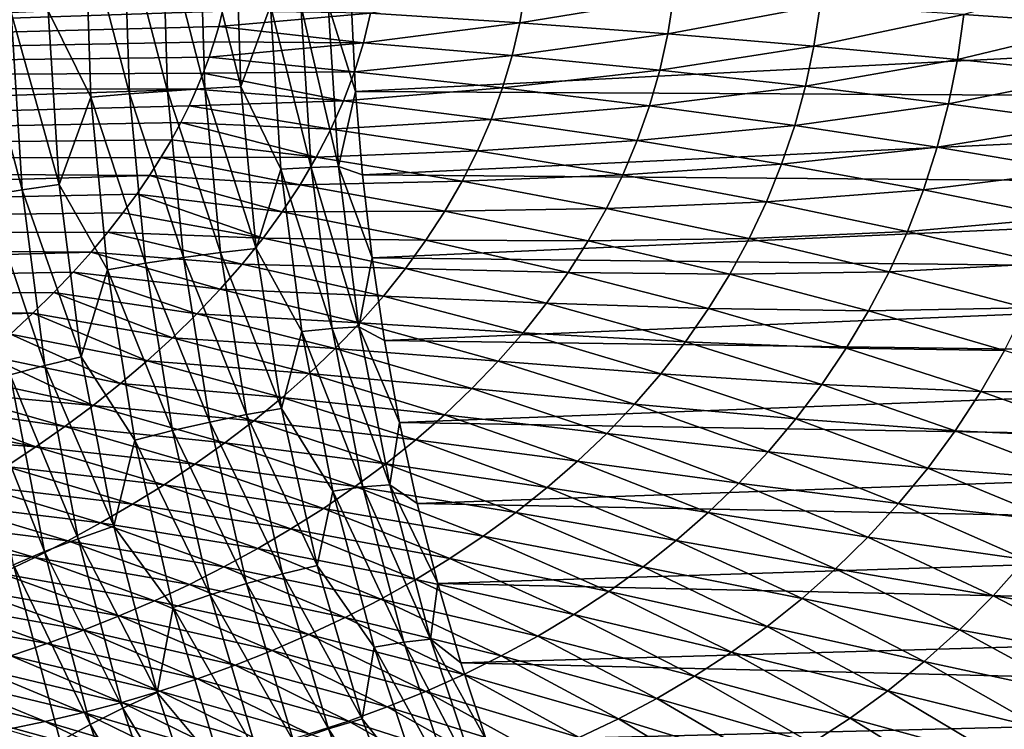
# Model space of a CAD drawing. Header units: metres. Extents: x -13 to 104, y -17 to 17.
# Tile 182 of 235: x 74.23 to 79.33, y -4.18 to -0.5. Entities that reach past the tile are written whole.
import ezdxf

# ---------------------------------------------------------------- set-up
doc = ezdxf.new("R2010")
doc.units = ezdxf.units.M
doc.layers.add('solid_508351', color=7, linetype='CONTINUOUS')

msp = doc.modelspace()

# ---------------------------------------------------------------- linework, layer by layer
at = {"layer": 'solid_508351'}
for points in [[(74.768547, 0, -10.179407), (74.967766, 0, -10.154508), (74.995293, -0.868779, -10.173783)], [(74.967766, 0, -10.154508), (75.161865, 0, -10.103228), (75.188889, -0.85578, -10.122149)], [(74.995293, -0.868779, -10.173783), (74.967766, 0, -10.154508), (75.188889, -0.85578, -10.122149)], [(75.161865, 0, -10.103228), (75.347382, 0, -10.026485), (75.373985, -0.844966, -10.045113)], [(75.188889, -0.85578, -10.122149), (75.161865, 0, -10.103228), (75.373985, -0.844966, -10.045113)], [(74.376228, -0.451978, -10.153754), (74.567795, 0, -10.177481), (74.596558, -0.900335, -10.19762)], [(74.567795, 0, -10.177481), (74.768547, 0, -10.179407), (74.796661, -0.88373, -10.199092)], [(74.596558, -0.900335, -10.19762), (74.567795, 0, -10.177481), (74.796661, -0.88373, -10.199092)], [(74.796661, -0.88373, -10.199092), (74.768547, 0, -10.179407), (74.995293, -0.868779, -10.173783)], [(75.373985, -0.844966, -10.045113), (75.347382, 0, -10.026485), (75.527786, -0.425642, -9.930414)], [(79.123787, -0.47116, 4.601382), (79.85392, -0.52109, 4.870559), (79.874977, -0.261165, 4.889788)], [(76.04705, -0.464405, 3.99754), (76.821014, -0.51507, 4.067334), (76.849098, -0.344298, 4.085012)], [(76.849098, -0.344298, 4.085012), (76.821014, -0.51507, 4.067334), (77.618195, -0.382577, 4.207776)], [(76.821014, -0.51507, 4.067334), (77.588409, -0.572075, 4.186956), (77.618195, -0.382577, 4.207776)], [(77.618195, -0.382577, 4.207776), (77.588409, -0.572075, 4.186956), (78.377495, -0.424924, 4.380142)], [(75.279472, -0.454725, 3.974069), (63.859383, -0.418046, 3.978093), (63.859383, -0.831669, 3.912586)], [(75.26004, -0.533, 3.96433), (75.279472, -0.454725, 3.974069), (63.859383, -0.831669, 3.912586)], [(74.183327, -0.461345, -10.098885), (74.376228, -0.451978, -10.153754), (74.433197, -1.353255, -10.193647)], [(74.433197, -1.353255, -10.193647), (74.376228, -0.451978, -10.153754), (74.596558, -0.900335, -10.19762)], [(76.04705, -0.464405, 3.99754), (75.279472, -0.454725, 3.974069), (75.26004, -0.533, 3.96433)], [(75.373985, -0.844966, -10.045113), (75.527786, -0.425642, -9.930414), (75.582085, -1.274341, -9.968434)], [(75.527786, -0.425642, -9.930414), (75.686317, -0.42261, -9.807262), (75.740135, -1.265273, -9.844948)], [(75.582085, -1.274341, -9.968434), (75.527786, -0.425642, -9.930414), (75.740135, -1.265273, -9.844948)], [(75.686317, -0.42261, -9.807262), (75.827011, -0.420925, -9.664054), (75.880562, -1.260232, -9.701553)], [(75.740135, -1.265273, -9.844948), (75.686317, -0.42261, -9.807262), (75.880562, -1.260232, -9.701553)], [(75.827011, -0.420925, -9.664054), (75.947716, -0.435325, -9.503857), (75.969223, -0.869947, -9.518916)], [(75.880562, -1.260232, -9.701553), (75.827011, -0.420925, -9.664054), (75.969223, -0.869947, -9.518916)], [(75.969223, -0.869947, -9.518916), (75.947716, -0.435325, -9.503857), (84.122681, -0.45808, 3.083588)], [(75.969223, -0.869947, -9.518916), (84.122681, -0.45808, 3.083588), (84.145393, -0.915413, 3.067683)], [(77.588409, -0.572075, 4.186956), (78.345985, -0.635179, 4.3559), (78.377495, -0.424924, 4.380142)], [(78.377495, -0.424924, 4.380142), (78.345985, -0.635179, 4.3559), (79.123787, -0.47116, 4.601382)], [(73.999504, -0.471066, -10.018728), (74.183327, -0.461345, -10.098885), (74.241737, -1.381276, -10.139787)], [(74.059418, -1.410355, -10.060679), (73.999504, -0.471066, -10.018728), (74.241737, -1.381276, -10.139787)], [(74.241737, -1.381276, -10.139787), (74.183327, -0.461345, -10.098885), (74.433197, -1.353255, -10.193647)], [(76.04705, -0.464405, 3.99754), (75.26004, -0.533, 3.96433), (76.010323, -0.617439, 3.976883)], [(76.04705, -0.464405, 3.99754), (76.010323, -0.617439, 3.976883), (76.821014, -0.51507, 4.067334)], [(78.345985, -0.635179, 4.3559), (79.090546, -0.704114, 4.573452), (79.123787, -0.47116, 4.601382)], [(79.123787, -0.47116, 4.601382), (79.090546, -0.704114, 4.573452), (79.85392, -0.52109, 4.870559)], [(75.237114, -0.61243, 3.952838), (75.26004, -0.533, 3.96433), (63.859383, -0.831669, 3.912586)], [(76.010323, -0.617439, 3.976883), (75.26004, -0.533, 3.96433), (75.237114, -0.61243, 3.952838)], [(76.010323, -0.617439, 3.976883), (76.781952, -0.68426, 4.042748), (76.821014, -0.51507, 4.067334)], [(76.821014, -0.51507, 4.067334), (76.781952, -0.68426, 4.042748), (77.588409, -0.572075, 4.186956)], [(79.090546, -0.704114, 4.573452), (79.818939, -0.77859, 4.838689), (79.85392, -0.52109, 4.870559)], [(75.210426, -0.693286, 3.939461), (75.237114, -0.61243, 3.952838), (63.859383, -0.831669, 3.912586)], [(76.010323, -0.617439, 3.976883), (75.237114, -0.61243, 3.952838), (75.210426, -0.693286, 3.939461)], [(76.781952, -0.68426, 4.042748), (77.546967, -0.759515, 4.158028), (77.588409, -0.572075, 4.186956)], [(77.588409, -0.572075, 4.186956), (77.546967, -0.759515, 4.158028), (78.345985, -0.635179, 4.3559)], [(76.010323, -0.617439, 3.976883), (75.210426, -0.693286, 3.939461), (75.963524, -0.769017, 3.950499)], [(76.010323, -0.617439, 3.976883), (75.963524, -0.769017, 3.950499), (76.781952, -0.68426, 4.042748)], [(77.546967, -0.759515, 4.158028), (78.302147, -0.842887, 4.322236), (78.345985, -0.635179, 4.3559)], [(78.345985, -0.635179, 4.3559), (78.302147, -0.842887, 4.322236), (79.090546, -0.704114, 4.573452)], [(75.180168, -0.775334, 3.924138), (75.210426, -0.693286, 3.939461), (63.859383, -0.831669, 3.912586)], [(75.963524, -0.769017, 3.950499), (75.210426, -0.693286, 3.939461), (75.180168, -0.775334, 3.924138)], [(75.963524, -0.769017, 3.950499), (76.732155, -0.851398, 4.011408), (76.781952, -0.68426, 4.042748)], [(76.781952, -0.68426, 4.042748), (76.732155, -0.851398, 4.011408), (77.546967, -0.759515, 4.158028)], [(78.302147, -0.842887, 4.322236), (79.044289, -0.934022, 4.534677), (79.090546, -0.704114, 4.573452)], [(79.090546, -0.704114, 4.573452), (79.044289, -0.934022, 4.534677), (79.818939, -0.77859, 4.838689)], [(76.732155, -0.851398, 4.011408), (77.494133, -0.944286, 4.121202), (77.546967, -0.759515, 4.158028)], [(77.546967, -0.759515, 4.158028), (77.494133, -0.944286, 4.121202), (78.302147, -0.842887, 4.322236)], [(75.145622, -0.859097, 3.906655), (75.180168, -0.775334, 3.924138), (63.859383, -0.831669, 3.912586)], [(75.906921, -0.918823, 3.918511), (75.180168, -0.775334, 3.924138), (75.145622, -0.859097, 3.906655)], [(75.963524, -0.769017, 3.950499), (75.180168, -0.775334, 3.924138), (75.906921, -0.918823, 3.918511)], [(75.963524, -0.769017, 3.950499), (75.906921, -0.918823, 3.918511), (76.732155, -0.851398, 4.011408)], [(79.044289, -0.934022, 4.534677), (79.770248, -1.032536, 4.794452), (79.818939, -0.77859, 4.838689)], [(75.145622, -0.859097, 3.906655), (63.859383, -0.831669, 3.912586), (63.859383, -1.23598, 3.804242)], [(75.106697, -0.944626, 3.88686), (75.145622, -0.859097, 3.906655), (63.859383, -1.23598, 3.804242)], [(74.995293, -0.868779, -10.173783), (75.188889, -0.85578, -10.122149), (75.269798, -1.706482, -10.178801)], [(75.906921, -0.918823, 3.918511), (75.145622, -0.859097, 3.906655), (75.106697, -0.944626, 3.88686)], [(75.188889, -0.85578, -10.122149), (75.373985, -0.844966, -10.045113), (75.453636, -1.684947, -10.100883)], [(75.269798, -1.706482, -10.178801), (75.188889, -0.85578, -10.122149), (75.453636, -1.684947, -10.100883)], [(75.453636, -1.684947, -10.100883), (75.373985, -0.844966, -10.045113), (75.582085, -1.274341, -9.968434)], [(75.906921, -0.918823, 3.918511), (76.671928, -1.016049, 3.973506), (76.732155, -0.851398, 4.011408)], [(76.732155, -0.851398, 4.011408), (76.671928, -1.016049, 3.973506), (77.494133, -0.944286, 4.121202)], [(77.494133, -0.944286, 4.121202), (78.246231, -1.047287, 4.279415), (78.302147, -0.842887, 4.322236)], [(78.302147, -0.842887, 4.322236), (78.246231, -1.047287, 4.279415), (79.044289, -0.934022, 4.534677)], [(74.433197, -1.353255, -10.193647), (74.596558, -0.900335, -10.19762), (74.682671, -1.795202, -10.257915)], [(74.596558, -0.900335, -10.19762), (74.796661, -0.88373, -10.199092), (74.880829, -1.762136, -10.258028)], [(74.682671, -1.795202, -10.257915), (74.596558, -0.900335, -10.19762), (74.880829, -1.762136, -10.258028)], [(74.796661, -0.88373, -10.199092), (74.995293, -0.868779, -10.173783), (75.077713, -1.732366, -10.231496)], [(74.880829, -1.762136, -10.258028), (74.796661, -0.88373, -10.199092), (75.077713, -1.732366, -10.231496)], [(75.077713, -1.732366, -10.231496), (74.995293, -0.868779, -10.173783), (75.269798, -1.706482, -10.178801)], [(75.906921, -0.918823, 3.918511), (75.106697, -0.944626, 3.88686), (75.840858, -1.066567, 3.881059)], [(75.906921, -0.918823, 3.918511), (75.840858, -1.066567, 3.881059), (76.671928, -1.016049, 3.973506)], [(75.880562, -1.260232, -9.701553), (75.969223, -0.869947, -9.518916), (76.005028, -1.303161, -9.543987)], [(76.005028, -1.303161, -9.543987), (75.969223, -0.869947, -9.518916), (84.145393, -0.915413, 3.067683)], [(76.005028, -1.303161, -9.543987), (84.145393, -0.915413, 3.067683), (84.183212, -1.371255, 3.041203)], [(75.063377, -1.031832, 3.864625), (75.106697, -0.944626, 3.88686), (63.859383, -1.23598, 3.804242)], [(75.840858, -1.066567, 3.881059), (75.106697, -0.944626, 3.88686), (75.063377, -1.031832, 3.864625)], [(76.671928, -1.016049, 3.973506), (77.430214, -1.12582, 4.076736), (77.494133, -0.944286, 4.121202)], [(77.494133, -0.944286, 4.121202), (77.430214, -1.12582, 4.076736), (78.246231, -1.047287, 4.279415)], [(78.246231, -1.047287, 4.279415), (78.985268, -1.159966, 4.485379), (79.044289, -0.934022, 4.534677)], [(79.044289, -0.934022, 4.534677), (78.985268, -1.159966, 4.485379), (79.770248, -1.032536, 4.794452)], [(75.840858, -1.066567, 3.881059), (76.601616, -1.177812, 3.929259), (76.671928, -1.016049, 3.973506)], [(76.671928, -1.016049, 3.973506), (76.601616, -1.177812, 3.929259), (77.430214, -1.12582, 4.076736)], [(75.014664, -1.1213, 3.83962), (75.063377, -1.031832, 3.864625), (63.859383, -1.23598, 3.804242)], [(75.765701, -1.211983, 3.838299), (75.063377, -1.031832, 3.864625), (75.014664, -1.1213, 3.83962)], [(75.840858, -1.066567, 3.881059), (75.063377, -1.031832, 3.864625), (75.765701, -1.211983, 3.838299)], [(75.840858, -1.066567, 3.881059), (75.765701, -1.211983, 3.838299), (76.601616, -1.177812, 3.929259)], [(77.430214, -1.12582, 4.076736), (78.178581, -1.247673, 4.227766), (78.246231, -1.047287, 4.279415)], [(78.246231, -1.047287, 4.279415), (78.178581, -1.247673, 4.227766), (78.985268, -1.159966, 4.485379)], [(78.985268, -1.159966, 4.485379), (79.708122, -1.281846, 4.73822), (79.770248, -1.032536, 4.794452)], [(74.960739, -1.212895, 3.811677), (75.014664, -1.1213, 3.83962), (63.859383, -1.23598, 3.804242)], [(75.765701, -1.211983, 3.838299), (75.014664, -1.1213, 3.83962), (74.960739, -1.212895, 3.811677)], [(76.601616, -1.177812, 3.929259), (77.355591, -1.303601, 4.024931), (77.430214, -1.12582, 4.076736)], [(77.430214, -1.12582, 4.076736), (77.355591, -1.303601, 4.024931), (78.178581, -1.247673, 4.227766)], [(78.178581, -1.247673, 4.227766), (78.913857, -1.381092, 4.425955), (78.985268, -1.159966, 4.485379)], [(78.985268, -1.159966, 4.485379), (78.913857, -1.381092, 4.425955), (79.708122, -1.281846, 4.73822)], [(74.901253, -1.306599, 3.780582), (74.960739, -1.212895, 3.811677), (63.859383, -1.23598, 3.804242)], [(75.681854, -1.354836, 3.790398), (74.960739, -1.212895, 3.811677), (74.901253, -1.306599, 3.780582)], [(75.765701, -1.211983, 3.838299), (74.960739, -1.212895, 3.811677), (75.681854, -1.354836, 3.790398)], [(75.765701, -1.211983, 3.838299), (75.681854, -1.354836, 3.790398), (76.521622, -1.336329, 3.878911)], [(75.765701, -1.211983, 3.838299), (76.521622, -1.336329, 3.878911), (76.601616, -1.177812, 3.929259)], [(76.601616, -1.177812, 3.929259), (76.521622, -1.336329, 3.878911), (77.355591, -1.303601, 4.024931)], [(74.901253, -1.306599, 3.780582), (63.859383, -1.23598, 3.804242), (63.859383, -1.626961, 3.654177)], [(75.453636, -1.684947, -10.100883), (75.582085, -1.274341, -9.968434), (75.690353, -2.115302, -10.044243)], [(75.582085, -1.274341, -9.968434), (75.740135, -1.265273, -9.844948), (75.84745, -2.10028, -9.920089)], [(75.690353, -2.115302, -10.044243), (75.582085, -1.274341, -9.968434), (75.84745, -2.10028, -9.920089)], [(75.740135, -1.265273, -9.844948), (75.880562, -1.260232, -9.701553), (75.98735, -2.091928, -9.776325)], [(75.84745, -2.10028, -9.920089), (75.740135, -1.265273, -9.844948), (75.98735, -2.091928, -9.776325)], [(75.880562, -1.260232, -9.701553), (76.005028, -1.303161, -9.543987), (76.055077, -1.734267, -9.57903)], [(75.98735, -2.091928, -9.776325), (75.880562, -1.260232, -9.701553), (76.055077, -1.734267, -9.57903)], [(77.355591, -1.303601, 4.024931), (78.099586, -1.443401, 4.16767), (78.178581, -1.247673, 4.227766)], [(78.178581, -1.247673, 4.227766), (78.099586, -1.443401, 4.16767), (78.913857, -1.381092, 4.425955)], [(74.835289, -1.402675, 3.745998), (74.901253, -1.306599, 3.780582), (63.859383, -1.626961, 3.654177)], [(75.589729, -1.494917, 3.73753), (74.901253, -1.306599, 3.780582), (74.835289, -1.402675, 3.745998)], [(75.681854, -1.354836, 3.790398), (74.901253, -1.306599, 3.780582), (75.589729, -1.494917, 3.73753)], [(76.055077, -1.734267, -9.57903), (76.005028, -1.303161, -9.543987), (84.183212, -1.371255, 3.041203)], [(76.521622, -1.336329, 3.878911), (77.270683, -1.477166, 3.966119), (77.355591, -1.303601, 4.024931)], [(77.355591, -1.303601, 4.024931), (77.270683, -1.477166, 3.966119), (78.099586, -1.443401, 4.16767)], [(78.913857, -1.381092, 4.425955), (79.632935, -1.525512, 4.670465), (79.708122, -1.281846, 4.73822)], [(74.241737, -1.381276, -10.139787), (74.433197, -1.353255, -10.193647), (74.546806, -2.246508, -10.273196)], [(74.546806, -2.246508, -10.273196), (74.433197, -1.353255, -10.193647), (74.682671, -1.795202, -10.257915)], [(75.681854, -1.354836, 3.790398), (75.589729, -1.494917, 3.73753), (76.432373, -1.491286, 3.822722)], [(75.681854, -1.354836, 3.790398), (76.432373, -1.491286, 3.822722), (76.521622, -1.336329, 3.878911)], [(76.055077, -1.734267, -9.57903), (84.183212, -1.371255, 3.041203), (84.236069, -1.824862, 3.004193)], [(76.521622, -1.336329, 3.878911), (76.432373, -1.491286, 3.822722), (77.270683, -1.477166, 3.966119)], [(74.763191, -1.500871, 3.707747), (74.835289, -1.402675, 3.745998), (63.859383, -1.626961, 3.654177)], [(74.059418, -1.410355, -10.060679), (74.241737, -1.381276, -10.139787), (74.358215, -2.292944, -10.221347)], [(74.178879, -2.341131, -10.14433), (74.059418, -1.410355, -10.060679), (74.358215, -2.292944, -10.221347)], [(74.358215, -2.292944, -10.221347), (74.241737, -1.381276, -10.139787), (74.546806, -2.246508, -10.273196)], [(75.489777, -1.632045, 3.679872), (74.835289, -1.402675, 3.745998), (74.763191, -1.500871, 3.707747)], [(75.589729, -1.494917, 3.73753), (74.835289, -1.402675, 3.745998), (75.489777, -1.632045, 3.679872)], [(78.099586, -1.443401, 4.16767), (78.830467, -1.596622, 4.356873), (78.913857, -1.381092, 4.425955)], [(78.913857, -1.381092, 4.425955), (78.830467, -1.596622, 4.356873), (79.632935, -1.525512, 4.670465)], [(76.432373, -1.491286, 3.822722), (77.175949, -1.646113, 3.900661), (77.270683, -1.477166, 3.966119)], [(77.270683, -1.477166, 3.966119), (77.175949, -1.646113, 3.900661), (78.009705, -1.633898, 4.099556)], [(77.270683, -1.477166, 3.966119), (78.009705, -1.633898, 4.099556), (78.099586, -1.443401, 4.16767)], [(78.099586, -1.443401, 4.16767), (78.009705, -1.633898, 4.099556), (78.830467, -1.596622, 4.356873)], [(74.68441, -1.601145, 3.665561), (74.763191, -1.500871, 3.707747), (63.859383, -1.626961, 3.654177)], [(75.489777, -1.632045, 3.679872), (74.763191, -1.500871, 3.707747), (74.68441, -1.601145, 3.665561)], [(75.589729, -1.494917, 3.73753), (75.489777, -1.632045, 3.679872), (76.334328, -1.642411, 3.760965)], [(75.589729, -1.494917, 3.73753), (76.334328, -1.642411, 3.760965), (76.432373, -1.491286, 3.822722)], [(76.432373, -1.491286, 3.822722), (76.334328, -1.642411, 3.760965), (77.175949, -1.646113, 3.900661)], [(78.830467, -1.596622, 4.356873), (79.54512, -1.762614, 4.591738), (79.632935, -1.525512, 4.670465)], [(74.598381, -1.703442, 3.619155), (74.68441, -1.601145, 3.665561), (63.859383, -1.626961, 3.654177)], [(74.598381, -1.703442, 3.619155), (63.859383, -1.626961, 3.654177), (63.859383, -1.999991, 3.464086)], [(75.382439, -1.766065, 3.617601), (74.68441, -1.601145, 3.665561), (74.598381, -1.703442, 3.619155)], [(75.489777, -1.632045, 3.679872), (74.68441, -1.601145, 3.665561), (75.382439, -1.766065, 3.617601)], [(75.489777, -1.632045, 3.679872), (75.382439, -1.766065, 3.617601), (76.227959, -1.789477, 3.693917)], [(75.489777, -1.632045, 3.679872), (76.227959, -1.789477, 3.693917), (76.334328, -1.642411, 3.760965)], [(78.009705, -1.633898, 4.099556), (78.735565, -1.805861, 4.278656), (78.830467, -1.596622, 4.356873)], [(78.830467, -1.596622, 4.356873), (78.735565, -1.805861, 4.278656), (79.54512, -1.762614, 4.591738)], [(76.334328, -1.642411, 3.760965), (76.227959, -1.789477, 3.693917), (77.071884, -1.810101, 3.82893)], [(76.334328, -1.642411, 3.760965), (77.071884, -1.810101, 3.82893), (77.175949, -1.646113, 3.900661)], [(77.175949, -1.646113, 3.900661), (77.071884, -1.810101, 3.82893), (77.909424, -1.818663, 4.023883)], [(77.175949, -1.646113, 3.900661), (77.909424, -1.818663, 4.023883), (78.009705, -1.633898, 4.099556)], [(78.009705, -1.633898, 4.099556), (77.909424, -1.818663, 4.023883), (78.735565, -1.805861, 4.278656)], [(74.505409, -1.807465, 3.568343), (74.598381, -1.703442, 3.619155), (63.859383, -1.999991, 3.464086)], [(75.268181, -1.896848, 3.550891), (74.598381, -1.703442, 3.619155), (74.505409, -1.807465, 3.568343)], [(75.382439, -1.766065, 3.617601), (74.598381, -1.703442, 3.619155), (75.268181, -1.896848, 3.550891)], [(74.880829, -1.762136, -10.258028), (75.077713, -1.732366, -10.231496), (75.214539, -2.585599, -10.3273)], [(75.077713, -1.732366, -10.231496), (75.269798, -1.706482, -10.178801), (75.404106, -2.547056, -10.272845)], [(75.214539, -2.585599, -10.3273), (75.077713, -1.732366, -10.231496), (75.404106, -2.547056, -10.272845)], [(75.269798, -1.706482, -10.178801), (75.453636, -1.684947, -10.100883), (75.585861, -2.514987, -10.193468)], [(75.404106, -2.547056, -10.272845), (75.269798, -1.706482, -10.178801), (75.585861, -2.514987, -10.193468)], [(75.585861, -2.514987, -10.193468), (75.453636, -1.684947, -10.100883), (75.690353, -2.115302, -10.044243)], [(75.98735, -2.091928, -9.776325), (76.055077, -1.734267, -9.57903), (76.119278, -2.162567, -9.623989)], [(76.119278, -2.162567, -9.623989), (76.055077, -1.734267, -9.57903), (84.236069, -1.824862, 3.004193)], [(74.682671, -1.795202, -10.257915), (74.880829, -1.762136, -10.258028), (75.020546, -2.629929, -10.355859)], [(75.020546, -2.629929, -10.355859), (74.880829, -1.762136, -10.258028), (75.214539, -2.585599, -10.3273)], [(75.382439, -1.766065, 3.617601), (75.268181, -1.896848, 3.550891), (76.11377, -1.932299, 3.621855)], [(75.382439, -1.766065, 3.617601), (76.11377, -1.932299, 3.621855), (76.227959, -1.789477, 3.693917)], [(78.735565, -1.805861, 4.278656), (79.445198, -1.992327, 4.502661), (79.54512, -1.762614, 4.591738)], [(74.404762, -1.913316, 3.512723), (74.505409, -1.807465, 3.568343), (63.859383, -1.999991, 3.464086)], [(75.147446, -2.024284, 3.479912), (74.505409, -1.807465, 3.568343), (74.404762, -1.913316, 3.512723)], [(75.268181, -1.896848, 3.550891), (74.505409, -1.807465, 3.568343), (75.147446, -2.024284, 3.479912)], [(74.546806, -2.246508, -10.273196), (74.682671, -1.795202, -10.257915), (74.8256, -2.679164, -10.358)], [(74.8256, -2.679164, -10.358), (74.682671, -1.795202, -10.257915), (75.020546, -2.629929, -10.355859)], [(76.227959, -1.789477, 3.693917), (76.11377, -1.932299, 3.621855), (76.959007, -1.968847, 3.751312)], [(76.119278, -2.162567, -9.623989), (84.236069, -1.824862, 3.004193), (84.303879, -2.275495, 2.956711)], [(76.227959, -1.789477, 3.693917), (76.959007, -1.968847, 3.751312), (77.071884, -1.810101, 3.82893)], [(77.071884, -1.810101, 3.82893), (76.959007, -1.968847, 3.751312), (77.799278, -1.997277, 3.941138)], [(77.071884, -1.810101, 3.82893), (77.799278, -1.997277, 3.941138), (77.909424, -1.818663, 4.023883)], [(77.909424, -1.818663, 4.023883), (77.799278, -1.997277, 3.941138), (78.6297, -2.008205, 4.19187)], [(77.909424, -1.818663, 4.023883), (78.6297, -2.008205, 4.19187), (78.735565, -1.805861, 4.278656)], [(78.735565, -1.805861, 4.278656), (78.6297, -2.008205, 4.19187), (79.445198, -1.992327, 4.502661)], [(74.29615, -2.020812, 3.452002), (74.404762, -1.913316, 3.512723), (63.859383, -1.999991, 3.464086)], [(75.020691, -2.148284, 3.404826), (74.404762, -1.913316, 3.512723), (74.29615, -2.020812, 3.452002)], [(75.147446, -2.024284, 3.479912), (74.404762, -1.913316, 3.512723), (75.020691, -2.148284, 3.404826)], [(75.268181, -1.896848, 3.550891), (75.147446, -2.024284, 3.479912), (75.992241, -2.070731, 3.545055)], [(75.268181, -1.896848, 3.550891), (75.992241, -2.070731, 3.545055), (76.11377, -1.932299, 3.621855)], [(76.11377, -1.932299, 3.621855), (75.992241, -2.070731, 3.545055), (76.83786, -2.12213, 3.668193)], [(76.11377, -1.932299, 3.621855), (76.83786, -2.12213, 3.668193), (76.959007, -1.968847, 3.751312)], [(76.959007, -1.968847, 3.751312), (76.83786, -2.12213, 3.668193), (77.679825, -2.169397, 3.851816)], [(76.959007, -1.968847, 3.751312), (77.679825, -2.169397, 3.851816), (77.799278, -1.997277, 3.941138)], [(74.29615, -2.020812, 3.452002), (63.859383, -1.999991, 3.464086), (63.859383, -2.35113, 3.236079)], [(74.17971, -2.129652, 3.385939), (74.29615, -2.020812, 3.452002), (63.859383, -2.35113, 3.236079)], [(74.888351, -2.268774, 3.325786), (74.29615, -2.020812, 3.452002), (74.17971, -2.129652, 3.385939)], [(75.020691, -2.148284, 3.404826), (74.29615, -2.020812, 3.452002), (74.888351, -2.268774, 3.325786)], [(75.147446, -2.024284, 3.479912), (75.020691, -2.148284, 3.404826), (75.863884, -2.204659, 3.46378)], [(75.147446, -2.024284, 3.479912), (75.863884, -2.204659, 3.46378), (75.992241, -2.070731, 3.545055)], [(77.799278, -1.997277, 3.941138), (77.679825, -2.169397, 3.851816), (78.513435, -2.203148, 4.097113)], [(77.799278, -1.997277, 3.941138), (78.513435, -2.203148, 4.097113), (78.6297, -2.008205, 4.19187)], [(78.6297, -2.008205, 4.19187), (78.513435, -2.203148, 4.097113), (79.333733, -2.213938, 4.403908)], [(78.6297, -2.008205, 4.19187), (79.333733, -2.213938, 4.403908), (79.445198, -1.992327, 4.502661)], [(75.84745, -2.10028, -9.920089), (75.98735, -2.091928, -9.776325), (76.146721, -2.910987, -9.887918)], [(75.992241, -2.070731, 3.545055), (75.863884, -2.204659, 3.46378), (76.708969, -2.269778, 3.579953)], [(75.98735, -2.091928, -9.776325), (76.119278, -2.162567, -9.623989), (76.19754, -2.587369, -9.678789)], [(76.146721, -2.910987, -9.887918), (75.98735, -2.091928, -9.776325), (76.19754, -2.587369, -9.678789)], [(75.992241, -2.070731, 3.545055), (76.708969, -2.269778, 3.579953), (76.83786, -2.12213, 3.668193)], [(74.750854, -2.385694, 3.242937), (74.17971, -2.129652, 3.385939), (74.054543, -2.240072, 3.313921)], [(74.888351, -2.268774, 3.325786), (74.17971, -2.129652, 3.385939), (74.750854, -2.385694, 3.242937)], [(75.585861, -2.514987, -10.193468), (75.690353, -2.115302, -10.044243), (75.851929, -2.943419, -10.15738)], [(75.690353, -2.115302, -10.044243), (75.84745, -2.10028, -9.920089), (76.007607, -2.922576, -10.032232)], [(75.851929, -2.943419, -10.15738), (75.690353, -2.115302, -10.044243), (76.007607, -2.922576, -10.032232)], [(76.007607, -2.922576, -10.032232), (75.84745, -2.10028, -9.920089), (76.146721, -2.910987, -9.887918)], [(76.83786, -2.12213, 3.668193), (76.708969, -2.269778, 3.579953), (77.551651, -2.334753, 3.756418)], [(76.83786, -2.12213, 3.668193), (77.551651, -2.334753, 3.756418), (77.679825, -2.169397, 3.851816)], [(75.020691, -2.148284, 3.404826), (74.888351, -2.268774, 3.325786), (75.729187, -2.334005, 3.378285)], [(75.020691, -2.148284, 3.404826), (75.729187, -2.334005, 3.378285), (75.863884, -2.204659, 3.46378)], [(76.19754, -2.587369, -9.678789), (76.119278, -2.162567, -9.623989), (84.303879, -2.275495, 2.956711)], [(77.679825, -2.169397, 3.851816), (77.551651, -2.334753, 3.756418), (78.387367, -2.390276, 3.995002)], [(77.679825, -2.169397, 3.851816), (78.387367, -2.390276, 3.995002), (78.513435, -2.203148, 4.097113)], [(74.60862, -2.498994, 3.156413), (74.054543, -2.240072, 3.313921), (73.920708, -2.351609, 3.235728)], [(74.750854, -2.385694, 3.242937), (74.054543, -2.240072, 3.313921), (74.60862, -2.498994, 3.156413)], [(75.863884, -2.204659, 3.46378), (75.729187, -2.334005, 3.378285), (76.572891, -2.411674, 3.486963)], [(75.863884, -2.204659, 3.46378), (76.572891, -2.411674, 3.486963), (76.708969, -2.269778, 3.579953)], [(78.513435, -2.203148, 4.097113), (78.387367, -2.390276, 3.995002), (79.211327, -2.426842, 4.296196)], [(78.513435, -2.203148, 4.097113), (79.211327, -2.426842, 4.296196), (79.333733, -2.213938, 4.403908)], [(79.333733, -2.213938, 4.403908), (79.211327, -2.426842, 4.296196), (80.018539, -2.43499, 4.659102)], [(74.178879, -2.341131, -10.14433), (74.358215, -2.292944, -10.221347), (74.532066, -3.190896, -10.343076)], [(74.358215, -2.292944, -10.221347), (74.546806, -2.246508, -10.273196), (74.716377, -3.126443, -10.391929)], [(74.532066, -3.190896, -10.343076), (74.358215, -2.292944, -10.221347), (74.716377, -3.126443, -10.391929)], [(74.716377, -3.126443, -10.391929), (74.546806, -2.246508, -10.273196), (74.8256, -2.679164, -10.358)], [(74.888351, -2.268774, 3.325786), (74.750854, -2.385694, 3.242937), (75.588631, -2.458715, 3.28881)], [(74.888351, -2.268774, 3.325786), (75.588631, -2.458715, 3.28881), (75.729187, -2.334005, 3.378285)], [(76.19754, -2.587369, -9.678789), (84.303879, -2.275495, 2.956711), (84.386536, -2.722419, 2.898836)], [(76.708969, -2.269778, 3.579953), (76.572891, -2.411674, 3.486963), (77.415329, -2.493149, 3.65544)], [(76.708969, -2.269778, 3.579953), (77.415329, -2.493149, 3.65544), (77.551651, -2.334753, 3.756418)], [(74.35717, -3.257776, -10.269173), (74.013863, -2.390274, -10.044827), (74.178879, -2.341131, -10.14433)], [(74.35717, -3.257776, -10.269173), (74.178879, -2.341131, -10.14433), (74.532066, -3.190896, -10.343076)], [(75.729187, -2.334005, 3.378285), (75.588631, -2.458715, 3.28881), (76.430153, -2.547743, 3.389576)], [(75.729187, -2.334005, 3.378285), (76.430153, -2.547743, 3.389576), (76.572891, -2.411674, 3.486963)], [(77.551651, -2.334753, 3.756418), (77.415329, -2.493149, 3.65544), (78.252121, -2.56927, 3.886157)], [(77.551651, -2.334753, 3.756418), (78.252121, -2.56927, 3.886157), (78.387367, -2.390276, 3.995002)], [(74.60862, -2.498994, 3.156413), (73.920708, -2.351609, 3.235728), (73.826614, -2.426471, 3.179975)], [(74.35717, -3.257776, -10.269173), (74.196747, -3.325996, -10.172883), (74.013863, -2.390274, -10.044827)], [(74.750854, -2.385694, 3.242937), (74.60862, -2.498994, 3.156413), (75.44268, -2.578757, 3.195581)], [(74.750854, -2.385694, 3.242937), (75.44268, -2.578757, 3.195581), (75.588631, -2.458715, 3.28881)], [(78.387367, -2.390276, 3.995002), (78.252121, -2.56927, 3.886157), (79.078629, -2.630552, 4.180264)], [(78.387367, -2.390276, 3.995002), (79.078629, -2.630552, 4.180264), (79.211327, -2.426842, 4.296196)], [(74.462036, -2.608634, 3.06634), (73.826614, -2.426471, 3.179975), (73.728294, -2.501846, 3.121021)], [(74.60862, -2.498994, 3.156413), (73.826614, -2.426471, 3.179975), (74.462036, -2.608634, 3.06634)], [(76.572891, -2.411674, 3.486963), (76.430153, -2.547743, 3.389576), (77.271461, -2.644454, 3.549364)], [(76.572891, -2.411674, 3.486963), (77.271461, -2.644454, 3.549364), (77.415329, -2.493149, 3.65544)], [(79.211327, -2.426842, 4.296196), (79.078629, -2.630552, 4.180264), (79.890007, -2.667413, 4.537545)], [(79.211327, -2.426842, 4.296196), (79.890007, -2.667413, 4.537545), (80.018539, -2.43499, 4.659102)], [(74.60862, -2.498994, 3.156413), (74.462036, -2.608634, 3.06634), (75.291794, -2.694118, 3.098808)], [(74.60862, -2.498994, 3.156413), (75.291794, -2.694118, 3.098808), (75.44268, -2.578757, 3.195581)], [(75.588631, -2.458715, 3.28881), (75.44268, -2.578757, 3.195581), (76.281288, -2.677948, 3.288129)], [(75.588631, -2.458715, 3.28881), (76.281288, -2.677948, 3.288129), (76.430153, -2.547743, 3.389576)], [(77.415329, -2.493149, 3.65544), (77.271461, -2.644454, 3.549364), (78.108337, -2.739898, 3.771195)], [(77.415329, -2.493149, 3.65544), (78.108337, -2.739898, 3.771195), (78.252121, -2.56927, 3.886157)], [(74.311501, -2.714579, 2.972832), (73.728294, -2.501846, 3.121021), (73.625427, -2.577811, 3.058577)], [(74.462036, -2.608634, 3.06634), (73.728294, -2.501846, 3.121021), (74.311501, -2.714579, 2.972832)], [(75.214539, -2.585599, -10.3273), (75.404106, -2.547056, -10.272845), (75.591026, -3.372513, -10.403728)], [(75.404106, -2.547056, -10.272845), (75.585861, -2.514987, -10.193468), (75.769882, -3.330189, -10.322321)], [(75.591026, -3.372513, -10.403728), (75.404106, -2.547056, -10.272845), (75.769882, -3.330189, -10.322321)], [(75.769882, -3.330189, -10.322321), (75.585861, -2.514987, -10.193468), (75.851929, -2.943419, -10.15738)], [(76.430153, -2.547743, 3.389576), (76.281288, -2.677948, 3.288129), (77.120621, -2.788593, 3.438653)], [(76.430153, -2.547743, 3.389576), (77.120621, -2.788593, 3.438653), (77.271461, -2.644454, 3.549364)], [(74.311501, -2.714579, 2.972832), (73.625427, -2.577811, 3.058577), (73.517754, -2.654286, 2.992451)], [(75.020546, -2.629929, -10.355859), (75.214539, -2.585599, -10.3273), (75.404945, -3.42338, -10.460624)], [(75.404945, -3.42338, -10.460624), (75.214539, -2.585599, -10.3273), (75.591026, -3.372513, -10.403728)], [(75.44268, -2.578757, 3.195581), (75.291794, -2.694118, 3.098808), (76.126801, -2.802286, 3.182936)], [(75.44268, -2.578757, 3.195581), (76.126801, -2.802286, 3.182936), (76.281288, -2.677948, 3.288129)], [(76.146721, -2.910987, -9.887918), (76.19754, -2.587369, -9.678789), (76.289734, -3.007985, -9.743343)], [(76.289734, -3.007985, -9.743343), (76.19754, -2.587369, -9.678789), (84.386536, -2.722419, 2.898836)], [(78.252121, -2.56927, 3.886157), (78.108337, -2.739898, 3.771195), (78.93631, -2.824688, 4.05686)], [(78.252121, -2.56927, 3.886157), (78.93631, -2.824688, 4.05686), (79.078629, -2.630552, 4.180264)], [(74.311501, -2.714579, 2.972832), (73.517754, -2.654286, 2.992451), (74.157379, -2.816796, 2.875993)], [(74.462036, -2.608634, 3.06634), (74.311501, -2.714579, 2.972832), (75.136414, -2.804801, 2.998683)], [(74.462036, -2.608634, 3.06634), (75.136414, -2.804801, 2.998683), (75.291794, -2.694118, 3.098808)], [(74.8256, -2.679164, -10.358), (75.020546, -2.629929, -10.355859), (75.214973, -3.48188, -10.491997)], [(75.214973, -3.48188, -10.491997), (75.020546, -2.629929, -10.355859), (75.404945, -3.42338, -10.460624)], [(77.271461, -2.644454, 3.549364), (77.120621, -2.788593, 3.438653), (77.956642, -2.902012, 3.650719)], [(77.271461, -2.644454, 3.549364), (77.956642, -2.902012, 3.650719), (78.108337, -2.739898, 3.771195)], [(79.078629, -2.630552, 4.180264), (78.93631, -2.824688, 4.05686), (79.750694, -2.889206, 4.406819)], [(79.078629, -2.630552, 4.180264), (79.750694, -2.889206, 4.406819), (79.890007, -2.667413, 4.537545)], [(74.716377, -3.126443, -10.391929), (74.8256, -2.679164, -10.358), (75.024498, -3.546853, -10.497266)], [(75.024498, -3.546853, -10.497266), (74.8256, -2.679164, -10.358), (75.214973, -3.48188, -10.491997)], [(75.291794, -2.694118, 3.098808), (75.136414, -2.804801, 2.998683), (75.967186, -2.92078, 3.07429)], [(75.291794, -2.694118, 3.098808), (75.967186, -2.92078, 3.07429), (76.126801, -2.802286, 3.182936)], [(76.281288, -2.677948, 3.288129), (76.126801, -2.802286, 3.182936), (76.963387, -2.925547, 3.323747)], [(76.281288, -2.677948, 3.288129), (76.963387, -2.925547, 3.323747), (77.120621, -2.788593, 3.438653)], [(74.311501, -2.714579, 2.972832), (74.157379, -2.816796, 2.875993), (74.976944, -2.910816, 2.895382)], [(74.311501, -2.714579, 2.972832), (74.976944, -2.910816, 2.895382), (75.136414, -2.804801, 2.998683)], [(76.289734, -3.007985, -9.743343), (84.386536, -2.722419, 2.898836), (84.483902, -3.164907, 2.830661)], [(78.108337, -2.739898, 3.771195), (77.956642, -2.902012, 3.650719), (78.785049, -3.008981, 3.926729)], [(78.108337, -2.739898, 3.771195), (78.785049, -3.008981, 3.926729), (78.93631, -2.824688, 4.05686)], [(75.136414, -2.804801, 2.998683), (74.976944, -2.910816, 2.895382), (75.802925, -3.033473, 2.96246)], [(75.136414, -2.804801, 2.998683), (75.802925, -3.033473, 2.96246), (75.967186, -2.92078, 3.07429)], [(76.126801, -2.802286, 3.182936), (75.967186, -2.92078, 3.07429), (76.800308, -3.055336, 3.205056)], [(76.126801, -2.802286, 3.182936), (76.800308, -3.055336, 3.205056), (76.963387, -2.925547, 3.323747)], [(77.120621, -2.788593, 3.438653), (76.963387, -2.925547, 3.323747), (77.797676, -3.055537, 3.525308)], [(77.120621, -2.788593, 3.438653), (77.797676, -3.055537, 3.525308), (77.956642, -2.902012, 3.650719)], [(74.157379, -2.816796, 2.875993), (74.000023, -2.915254, 2.775921), (74.813797, -3.012182, 2.789068)], [(74.157379, -2.816796, 2.875993), (74.813797, -3.012182, 2.789068), (74.976944, -2.910816, 2.895382)], [(78.93631, -2.824688, 4.05686), (78.785049, -3.008981, 3.926729), (79.601318, -3.099926, 4.267806)], [(78.93631, -2.824688, 4.05686), (79.601318, -3.099926, 4.267806), (79.750694, -2.889206, 4.406819)], [(77.956642, -2.902012, 3.650719), (77.797676, -3.055537, 3.525308), (78.625534, -3.183259, 3.790599)], [(77.956642, -2.902012, 3.650719), (78.625534, -3.183259, 3.790599), (78.785049, -3.008981, 3.926729)], [(74.000023, -2.915254, 2.775921), (73.839767, -3.009924, 2.672702), (74.647346, -3.108923, 2.679884)], [(74.000023, -2.915254, 2.775921), (74.647346, -3.108923, 2.679884), (74.813797, -3.012182, 2.789068)], [(74.976944, -2.910816, 2.895382), (74.813797, -3.012182, 2.789068), (75.63446, -3.140426, 2.84769)], [(74.976944, -2.910816, 2.895382), (75.63446, -3.140426, 2.84769), (75.802925, -3.033473, 2.96246)], [(75.769882, -3.330189, -10.322321), (75.851929, -2.943419, -10.15738), (76.065834, -3.753663, -10.307158)], [(75.967186, -2.92078, 3.07429), (75.802925, -3.033473, 2.96246), (76.631927, -3.17802, 3.082964)], [(75.851929, -2.943419, -10.15738), (76.007607, -2.922576, -10.032232), (76.219635, -3.727186, -10.180698)], [(76.065834, -3.753663, -10.307158), (75.851929, -2.943419, -10.15738), (76.219635, -3.727186, -10.180698)], [(75.967186, -2.92078, 3.07429), (76.631927, -3.17802, 3.082964), (76.800308, -3.055336, 3.205056)], [(76.007607, -2.922576, -10.032232), (76.146721, -2.910987, -9.887918), (76.357712, -3.712464, -10.035658)], [(76.219635, -3.727186, -10.180698), (76.007607, -2.922576, -10.032232), (76.357712, -3.712464, -10.035658)], [(76.146721, -2.910987, -9.887918), (76.289734, -3.007985, -9.743343), (76.395714, -3.423736, -9.817547)], [(76.357712, -3.712464, -10.035658), (76.146721, -2.910987, -9.887918), (76.395714, -3.423736, -9.817547)], [(76.963387, -2.925547, 3.323747), (76.800308, -3.055336, 3.205056), (77.63205, -3.200463, 3.395511)], [(76.963387, -2.925547, 3.323747), (77.63205, -3.200463, 3.395511), (77.797676, -3.055537, 3.525308)], [(73.839767, -3.009924, 2.672702), (73.676941, -3.100774, 2.566417), (74.477959, -3.201064, 2.567964)], [(73.839767, -3.009924, 2.672702), (74.477959, -3.201064, 2.567964), (74.647346, -3.108923, 2.679884)], [(76.395714, -3.423736, -9.817547), (76.289734, -3.007985, -9.743343), (84.483902, -3.164907, 2.830661)], [(78.785049, -3.008981, 3.926729), (78.625534, -3.183259, 3.790599), (79.442604, -3.299259, 4.121383)], [(78.785049, -3.008981, 3.926729), (79.442604, -3.299259, 4.121383), (79.601318, -3.099926, 4.267806)], [(74.813797, -3.012182, 2.789068), (74.647346, -3.108923, 2.679884), (75.462234, -3.24171, 2.730204)], [(74.813797, -3.012182, 2.789068), (75.462234, -3.24171, 2.730204), (75.63446, -3.140426, 2.84769)], [(75.802925, -3.033473, 2.96246), (75.63446, -3.140426, 2.84769), (76.458755, -3.293684, 2.957824)], [(75.802925, -3.033473, 2.96246), (76.458755, -3.293684, 2.957824), (76.631927, -3.17802, 3.082964)], [(76.800308, -3.055336, 3.205056), (76.631927, -3.17802, 3.082964), (77.460365, -3.336836, 3.261846)], [(76.800308, -3.055336, 3.205056), (77.460365, -3.336836, 3.261846), (77.63205, -3.200463, 3.395511)], [(77.797676, -3.055537, 3.525308), (77.63205, -3.200463, 3.395511), (78.458443, -3.347444, 3.649173)], [(77.797676, -3.055537, 3.525308), (78.458443, -3.347444, 3.649173), (78.625534, -3.183259, 3.790599)], [(73.676941, -3.100774, 2.566417), (73.511856, -3.187769, 2.457137), (74.305984, -3.288628, 2.453424)], [(73.676941, -3.100774, 2.566417), (74.305984, -3.288628, 2.453424), (74.477959, -3.201064, 2.567964)], [(74.647346, -3.108923, 2.679884), (74.477959, -3.201064, 2.567964), (75.286652, -3.337403, 2.610204)], [(74.647346, -3.108923, 2.679884), (75.286652, -3.337403, 2.610204), (75.462234, -3.24171, 2.730204)], [(74.532066, -3.190896, -10.343076), (74.716377, -3.126443, -10.391929), (74.940903, -3.987843, -10.549143)], [(74.940903, -3.987843, -10.549143), (74.716377, -3.126443, -10.391929), (75.024498, -3.546853, -10.497266)], [(75.63446, -3.140426, 2.84769), (75.462234, -3.24171, 2.730204), (76.281273, -3.402438, 2.829956)], [(75.63446, -3.140426, 2.84769), (76.281273, -3.402438, 2.829956), (76.458755, -3.293684, 2.957824)], [(76.395714, -3.423736, -9.817547), (84.483902, -3.164907, 2.830661), (84.59581, -3.602237, 2.752298)], [(73.511856, -3.187769, 2.457137), (74.131737, -3.371638, 2.336372), (74.305984, -3.288628, 2.453424)], [(74.477959, -3.201064, 2.567964), (74.305984, -3.288628, 2.453424), (75.108093, -3.427588, 2.48787)], [(74.35717, -3.257776, -10.269173), (74.532066, -3.190896, -10.343076), (74.762238, -4.06976, -10.504246)], [(74.477959, -3.201064, 2.567964), (75.108093, -3.427588, 2.48787), (75.286652, -3.337403, 2.610204)], [(74.762238, -4.06976, -10.504246), (74.532066, -3.190896, -10.343076), (74.940903, -3.987843, -10.549143)], [(76.631927, -3.17802, 3.082964), (76.458755, -3.293684, 2.957824), (77.283211, -3.464749, 3.124794)], [(76.631927, -3.17802, 3.082964), (77.283211, -3.464749, 3.124794), (77.460365, -3.336836, 3.261846)], [(77.63205, -3.200463, 3.395511), (77.460365, -3.336836, 3.261846), (78.284439, -3.501533, 3.503119)], [(77.63205, -3.200463, 3.395511), (78.284439, -3.501533, 3.503119), (78.458443, -3.347444, 3.649173)], [(78.625534, -3.183259, 3.790599), (78.458443, -3.347444, 3.649173), (79.275299, -3.487007, 3.968411)], [(78.625534, -3.183259, 3.790599), (79.275299, -3.487007, 3.968411), (79.442604, -3.299259, 4.121383)], [(74.593224, -4.154757, -10.434456), (74.196747, -3.325996, -10.172883), (74.35717, -3.257776, -10.269173)], [(74.593224, -4.154757, -10.434456), (74.35717, -3.257776, -10.269173), (74.762238, -4.06976, -10.504246)], [(75.462234, -3.24171, 2.730204), (75.286652, -3.337403, 2.610204), (76.099945, -3.504406, 2.699652)], [(75.462234, -3.24171, 2.730204), (76.099945, -3.504406, 2.699652), (76.281273, -3.402438, 2.829956)], [(74.305984, -3.288628, 2.453424), (74.131737, -3.371638, 2.336372), (74.926933, -3.512349, 2.363364)], [(74.305984, -3.288628, 2.453424), (74.926933, -3.512349, 2.363364), (75.108093, -3.427588, 2.48787)], [(76.458755, -3.293684, 2.957824), (76.281273, -3.402438, 2.829956), (77.10112, -3.584332, 2.984796)], [(76.458755, -3.293684, 2.957824), (77.10112, -3.584332, 2.984796), (77.283211, -3.464749, 3.124794)], [(79.442604, -3.299259, 4.121383), (79.275299, -3.487007, 3.968411), (80.078232, -3.609506, 4.354332)], [(74.196747, -3.325996, -10.172883), (74.438858, -4.241467, -10.342412), (72.375633, -3.672664, -8.89773)], [(74.593224, -4.154757, -10.434456), (74.438858, -4.241467, -10.342412), (74.196747, -3.325996, -10.172883)], [(75.286652, -3.337403, 2.610204), (75.108093, -3.427588, 2.48787), (75.915215, -3.599726, 2.567175)], [(75.286652, -3.337403, 2.610204), (75.915215, -3.599726, 2.567175), (76.099945, -3.504406, 2.699652)], [(75.591026, -3.372513, -10.403728), (75.769882, -3.330189, -10.322321), (76.004616, -4.125744, -10.486683)], [(76.004616, -4.125744, -10.486683), (75.769882, -3.330189, -10.322321), (76.065834, -3.753663, -10.307158)], [(77.460365, -3.336836, 3.261846), (77.283211, -3.464749, 3.124794), (78.104179, -3.645595, 3.353067)], [(77.460365, -3.336836, 3.261846), (78.104179, -3.645595, 3.353067), (78.284439, -3.501533, 3.503119)], [(78.458443, -3.347444, 3.649173), (78.284439, -3.501533, 3.503119), (79.100128, -3.663079, 3.809725)], [(78.458443, -3.347444, 3.649173), (79.100128, -3.663079, 3.809725), (79.275299, -3.487007, 3.968411)], [(74.131737, -3.371638, 2.336372), (73.955551, -3.450113, 2.216902), (74.74353, -3.591767, 2.23683)], [(74.131737, -3.371638, 2.336372), (74.74353, -3.591767, 2.23683), (74.926933, -3.512349, 2.363364)], [(75.404945, -3.42338, -10.460624), (75.591026, -3.372513, -10.403728), (75.829445, -4.177955, -10.570667)], [(75.829445, -4.177955, -10.570667), (75.591026, -3.372513, -10.403728), (76.004616, -4.125744, -10.486683)], [(76.281273, -3.402438, 2.829956), (76.099945, -3.504406, 2.699652), (76.914627, -3.695742, 2.842256)], [(76.281273, -3.402438, 2.829956), (76.914627, -3.695742, 2.842256), (77.10112, -3.584332, 2.984796)], [(73.955551, -3.450113, 2.216902), (73.77771, -3.524066, 2.0951), (74.558197, -3.66592, 2.108397)], [(73.955551, -3.450113, 2.216902), (74.558197, -3.66592, 2.108397), (74.74353, -3.591767, 2.23683)], [(75.108093, -3.427588, 2.48787), (74.926933, -3.512349, 2.363364), (75.727501, -3.688539, 2.43276)], [(75.108093, -3.427588, 2.48787), (75.727501, -3.688539, 2.43276), (75.915215, -3.599726, 2.567175)], [(75.214973, -3.48188, -10.491997), (75.404945, -3.42338, -10.460624), (75.647797, -4.240702, -10.63067)], [(75.647797, -4.240702, -10.63067), (75.404945, -3.42338, -10.460624), (75.829445, -4.177955, -10.570667)], [(76.357712, -3.712464, -10.035658), (76.395714, -3.423736, -9.817547), (76.515297, -3.833948, -9.90128)], [(76.515297, -3.833948, -9.90128), (76.395714, -3.423736, -9.817547), (84.59581, -3.602237, 2.752298)], [(77.283211, -3.464749, 3.124794), (77.10112, -3.584332, 2.984796), (77.918274, -3.779755, 3.199601)], [(77.283211, -3.464749, 3.124794), (77.918274, -3.779755, 3.199601), (78.104179, -3.645595, 3.353067)], [(74.926933, -3.512349, 2.363364), (74.74353, -3.591767, 2.23683), (75.537178, -3.77099, 2.296618)], [(74.926933, -3.512349, 2.363364), (75.537178, -3.77099, 2.296618), (75.727501, -3.688539, 2.43276)], [(75.024498, -3.546853, -10.497266), (75.214973, -3.48188, -10.491997), (75.462936, -4.312859, -10.665621)], [(75.462936, -4.312859, -10.665621), (75.214973, -3.48188, -10.491997), (75.647797, -4.240702, -10.63067)], [(76.099945, -3.504406, 2.699652), (75.915215, -3.599726, 2.567175), (76.724236, -3.799161, 2.69754)], [(76.099945, -3.504406, 2.699652), (76.724236, -3.799161, 2.69754), (76.914627, -3.695742, 2.842256)], [(78.284439, -3.501533, 3.503119), (78.104179, -3.645595, 3.353067), (78.917801, -3.827482, 3.646116)], [(78.284439, -3.501533, 3.503119), (78.917801, -3.827482, 3.646116), (79.100128, -3.663079, 3.809725)], [(79.275299, -3.487007, 3.968411), (79.100128, -3.663079, 3.809725), (79.903198, -3.811969, 4.183403)], [(79.275299, -3.487007, 3.968411), (79.903198, -3.811969, 4.183403), (80.078232, -3.609506, 4.354332)], [(73.77771, -3.524066, 2.0951), (73.598518, -3.593504, 1.971042), (74.371262, -3.734882, 1.978176)], [(73.77771, -3.524066, 2.0951), (74.371262, -3.734882, 1.978176), (74.558197, -3.66592, 2.108397)], [(74.940903, -3.987843, -10.549143), (75.024498, -3.546853, -10.497266), (75.278137, -4.392997, -10.674868)], [(75.278137, -4.392997, -10.674868), (75.024498, -3.546853, -10.497266), (75.462936, -4.312859, -10.665621)], [(73.598518, -3.593504, 1.971042), (74.183022, -3.798719, 1.84627), (74.371262, -3.734882, 1.978176)], [(74.74353, -3.591767, 2.23683), (74.558197, -3.66592, 2.108397), (75.344627, -3.847222, 2.158935)], [(74.74353, -3.591767, 2.23683), (75.344627, -3.847222, 2.158935), (75.537178, -3.77099, 2.296618)], [(75.915215, -3.599726, 2.567175), (75.727501, -3.688539, 2.43276), (76.530396, -3.894783, 2.550979)], [(75.915215, -3.599726, 2.567175), (76.530396, -3.894783, 2.550979), (76.724236, -3.799161, 2.69754)], [(76.515297, -3.833948, -9.90128), (84.59581, -3.602237, 2.752298), (84.722092, -4.033696, 2.663875)], [(77.10112, -3.584332, 2.984796), (76.914627, -3.695742, 2.842256), (77.72731, -3.904187, 3.04326)], [(77.10112, -3.584332, 2.984796), (77.72731, -3.904187, 3.04326), (77.918274, -3.779755, 3.199601)], [(74.438858, -4.241467, -10.342412), (72.49395, -4.187838, -8.980572), (72.375633, -3.672664, -8.89773)], [(74.558197, -3.66592, 2.108397), (74.371262, -3.734882, 1.978176), (75.1502, -3.917377, 2.019875)], [(74.558197, -3.66592, 2.108397), (75.1502, -3.917377, 2.019875), (75.344627, -3.847222, 2.158935)], [(78.104179, -3.645595, 3.353067), (77.918274, -3.779755, 3.199601), (78.729012, -3.980305, 3.478332)], [(78.104179, -3.645595, 3.353067), (78.729012, -3.980305, 3.478332), (78.917801, -3.827482, 3.646116)], [(79.100128, -3.663079, 3.809725), (78.917801, -3.827482, 3.646116), (79.720016, -4.001108, 4.006282)], [(79.100128, -3.663079, 3.809725), (79.720016, -4.001108, 4.006282), (79.903198, -3.811969, 4.183403)], [(75.727501, -3.688539, 2.43276), (75.537178, -3.77099, 2.296618), (76.333557, -3.982812, 2.402868)], [(75.727501, -3.688539, 2.43276), (76.333557, -3.982812, 2.402868), (76.530396, -3.894783, 2.550979)], [(76.219635, -3.727186, -10.180698), (76.357712, -3.712464, -10.035658), (76.619057, -4.491517, -10.218653)], [(76.357712, -3.712464, -10.035658), (76.515297, -3.833948, -9.90128), (76.648293, -4.237957, -9.994407)], [(76.619057, -4.491517, -10.218653), (76.357712, -3.712464, -10.035658), (76.648293, -4.237957, -9.994407)], [(76.914627, -3.695742, 2.842256), (76.724236, -3.799161, 2.69754), (77.53186, -4.019098, 2.884537)], [(76.914627, -3.695742, 2.842256), (77.53186, -4.019098, 2.884537), (77.72731, -3.904187, 3.04326)], [(74.371262, -3.734882, 1.978176), (74.183022, -3.798719, 1.84627), (74.954216, -3.981591, 1.879582)], [(74.371262, -3.734882, 1.978176), (74.954216, -3.981591, 1.879582), (75.1502, -3.917377, 2.019875)], [(75.537178, -3.77099, 2.296618), (75.344627, -3.847222, 2.158935), (76.134132, -4.063456, 2.253469)], [(75.537178, -3.77099, 2.296618), (76.134132, -4.063456, 2.253469), (76.333557, -3.982812, 2.402868)], [(76.004616, -4.125744, -10.486683), (76.065834, -3.753663, -10.307158), (76.330772, -4.541113, -10.492669)], [(76.065834, -3.753663, -10.307158), (76.219635, -3.727186, -10.180698), (76.482262, -4.509242, -10.36459)], [(76.330772, -4.541113, -10.492669), (76.065834, -3.753663, -10.307158), (76.482262, -4.509242, -10.36459)], [(76.482262, -4.509242, -10.36459), (76.219635, -3.727186, -10.180698), (76.619057, -4.491517, -10.218653)], [(74.183022, -3.798719, 1.84627), (73.993759, -3.85749, 1.712764), (74.756989, -4.039991, 1.738185)], [(74.183022, -3.798719, 1.84627), (74.756989, -4.039991, 1.738185), (74.954216, -3.981591, 1.879582)], [(76.724236, -3.799161, 2.69754), (76.530396, -3.894783, 2.550979), (77.332451, -4.124726, 2.723878)], [(76.724236, -3.799161, 2.69754), (77.332451, -4.124726, 2.723878), (77.53186, -4.019098, 2.884537)], [(77.918274, -3.779755, 3.199601), (77.72731, -3.904187, 3.04326), (78.534424, -4.121705, 3.307069)], [(77.918274, -3.779755, 3.199601), (78.534424, -4.121705, 3.307069), (78.729012, -3.980305, 3.478332)], [(78.917801, -3.827482, 3.646116), (78.729012, -3.980305, 3.478332), (79.529449, -4.176934, 3.823894)], [(78.917801, -3.827482, 3.646116), (79.529449, -4.176934, 3.823894), (79.720016, -4.001108, 4.006282)], [(73.993759, -3.85749, 1.712764), (73.803757, -3.911247, 1.577736), (74.558815, -4.092698, 1.595792)], [(73.993759, -3.85749, 1.712764), (74.558815, -4.092698, 1.595792), (74.756989, -4.039991, 1.738185)], [(75.344627, -3.847222, 2.158935), (75.1502, -3.917377, 2.019875), (75.932503, -4.136924, 2.103014)], [(75.344627, -3.847222, 2.158935), (75.932503, -4.136924, 2.103014), (76.134132, -4.063456, 2.253469)], [(76.648293, -4.237957, -9.994407), (76.515297, -3.833948, -9.90128), (84.722092, -4.033696, 2.663875)], [(73.803757, -3.911247, 1.577736), (73.613266, -3.960023, 1.441263), (74.359985, -4.139823, 1.452499)], [(73.803757, -3.911247, 1.577736), (74.359985, -4.139823, 1.452499), (74.558815, -4.092698, 1.595792)], [(75.1502, -3.917377, 2.019875), (74.954216, -3.981591, 1.879582), (75.729042, -4.203422, 1.95171)], [(75.1502, -3.917377, 2.019875), (75.729042, -4.203422, 1.95171), (75.932503, -4.136924, 2.103014)], [(76.530396, -3.894783, 2.550979), (76.333557, -3.982812, 2.402868), (77.129578, -4.221324, 2.561686)], [(76.530396, -3.894783, 2.550979), (77.129578, -4.221324, 2.561686), (77.332451, -4.124726, 2.723878)], [(77.72731, -3.904187, 3.04326), (77.53186, -4.019098, 2.884537), (78.334679, -4.251896, 3.13297)], [(77.72731, -3.904187, 3.04326), (78.334679, -4.251896, 3.13297), (78.534424, -4.121705, 3.307069)], [(73.613266, -3.960023, 1.441263), (74.160759, -4.181458, 1.308397), (74.359985, -4.139823, 1.452499)], [(74.954216, -3.981591, 1.879582), (74.756989, -4.039991, 1.738185), (75.524094, -4.26315, 1.799734)], [(74.954216, -3.981591, 1.879582), (75.524094, -4.26315, 1.799734), (75.729042, -4.203422, 1.95171)], [(78.729012, -3.980305, 3.478332), (78.534424, -4.121705, 3.307069), (79.33223, -4.339552, 3.63711)], [(78.729012, -3.980305, 3.478332), (79.33223, -4.339552, 3.63711), (79.529449, -4.176934, 3.823894)], [(74.762238, -4.06976, -10.504246), (74.940903, -3.987843, -10.549143), (75.219048, -4.825601, -10.743905)], [(75.219048, -4.825601, -10.743905), (74.940903, -3.987843, -10.549143), (75.278137, -4.392997, -10.674868)], [(76.333557, -3.982812, 2.402868), (76.134132, -4.063456, 2.253469), (76.923698, -4.309161, 2.398319)], [(76.333557, -3.982812, 2.402868), (76.923698, -4.309161, 2.398319), (77.129578, -4.221324, 2.561686)], [(77.53186, -4.019098, 2.884537), (77.332451, -4.124726, 2.723878), (78.130356, -4.371138, 2.956621)], [(77.53186, -4.019098, 2.884537), (78.130356, -4.371138, 2.956621), (78.334679, -4.251896, 3.13297)], [(74.756989, -4.039991, 1.738185), (74.558815, -4.092698, 1.595792), (75.317978, -4.316299, 1.647245)], [(74.593224, -4.154757, -10.434456), (74.762238, -4.06976, -10.504246), (75.047363, -4.924279, -10.703893)], [(74.756989, -4.039991, 1.738185), (75.317978, -4.316299, 1.647245), (75.524094, -4.26315, 1.799734)], [(75.047363, -4.924279, -10.703893), (74.762238, -4.06976, -10.504246), (75.219048, -4.825601, -10.743905)], [(76.134132, -4.063456, 2.253469), (75.932503, -4.136924, 2.103014), (76.715256, -4.38851, 2.234098)], [(76.134132, -4.063456, 2.253469), (76.715256, -4.38851, 2.234098), (76.923698, -4.309161, 2.398319)], [(76.648293, -4.237957, -9.994407), (84.722092, -4.033696, 2.663875), (84.862541, -4.458581, 2.565535)], [(74.558815, -4.092698, 1.595792), (74.359985, -4.139823, 1.452499), (75.111, -4.363056, 1.494377)], [(74.558815, -4.092698, 1.595792), (75.111, -4.363056, 1.494377), (75.317978, -4.316299, 1.647245)], [(75.829445, -4.177955, -10.570667), (76.004616, -4.125744, -10.486683), (76.288673, -4.896958, -10.685583)], [(76.288673, -4.896958, -10.685583), (76.004616, -4.125744, -10.486683), (76.330772, -4.541113, -10.492669)], [(77.332451, -4.124726, 2.723878), (77.129578, -4.221324, 2.561686), (77.922035, -4.479723, 2.778554)], [(77.332451, -4.124726, 2.723878), (77.922035, -4.479723, 2.778554), (78.130356, -4.371138, 2.956621)], [(78.534424, -4.121705, 3.307069), (78.334679, -4.251896, 3.13297), (79.129074, -4.489151, 3.446743)], [(78.534424, -4.121705, 3.307069), (79.129074, -4.489151, 3.446743), (79.33223, -4.339552, 3.63711)], [(74.359985, -4.139823, 1.452499), (74.160759, -4.181458, 1.308397), (74.903458, -4.403592, 1.341244)], [(74.359985, -4.139823, 1.452499), (74.903458, -4.403592, 1.341244), (75.111, -4.363056, 1.494377)], [(74.885597, -5.026661, -10.639182), (74.438858, -4.241467, -10.342412), (74.593224, -4.154757, -10.434456)], [(74.885597, -5.026661, -10.639182), (74.593224, -4.154757, -10.434456), (75.047363, -4.924279, -10.703893)], [(75.647797, -4.240702, -10.63067), (75.829445, -4.177955, -10.570667), (76.117943, -4.958602, -10.772676)], [(75.932503, -4.136924, 2.103014), (75.729042, -4.203422, 1.95171), (76.504662, -4.459647, 2.069305)], [(76.117943, -4.958602, -10.772676), (75.829445, -4.177955, -10.570667), (76.288673, -4.896958, -10.685583)], [(75.932503, -4.136924, 2.103014), (76.504662, -4.459647, 2.069305), (76.715256, -4.38851, 2.234098)], [(79.529449, -4.176934, 3.823894), (79.33223, -4.339552, 3.63711), (80.043381, -4.612695, 3.961498)]]:
    msp.add_3dface(points, dxfattribs=at)

doc.saveas('drawing.dxf')
